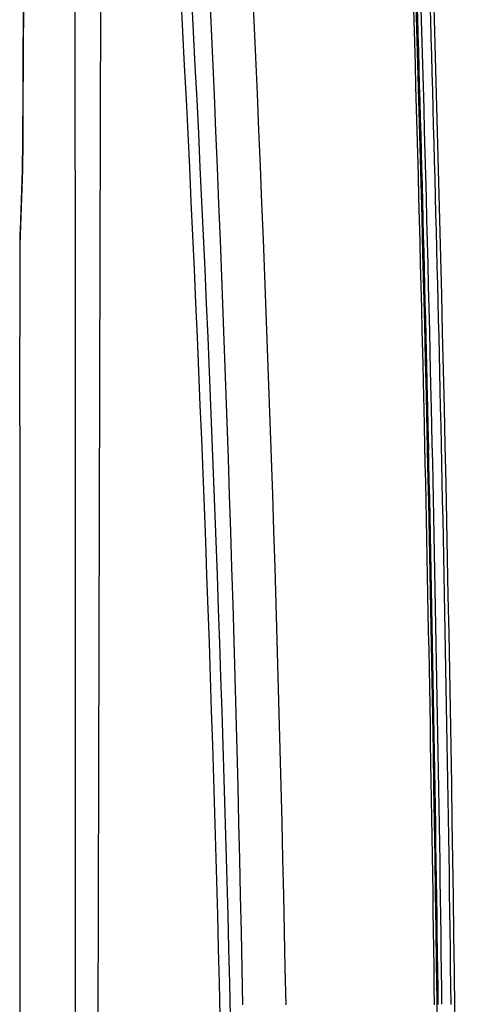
# Model space of a CAD drawing. Header units: millimetres. Extents: x 0 to 1660, y 0 to 1166.
# Tile 16 of 94: x 577 to 612, y 462 to 539. Entities that reach past the tile are written whole.
import ezdxf

# ---------------------------------------------------------------- set-up
doc = ezdxf.new("R2010")
doc.units = ezdxf.units.MM
doc.header["$LTSCALE"] = 65.395
doc.layers.get('0').update_dxf_attribs({"linetype": 'CONTINUOUS'})
doc.layers.add('SUPERFICI', color=7, linetype='CONTINUOUS')

msp = doc.modelspace()

# ---------------------------------------------------------------- linework, layer by layer
at = {"color": 9, "linetype": 'Continuous'}
for p, q in [((581.68, 513.501), (581.649, 628.647)), ((583.247, 379.318), (583.909, 628.648)), ((577.541, 528.397), (577.552, 529.534)), ((577.529, 527.081), (577.541, 528.397)), ((577.529, 527.081), (577.4, 523.396)), ((577.4, 523.396), (577.325, 521.262)), ((577.325, 521.262), (577.305, 520.669)), ((581.7, 441.991), (581.68, 513.501)), ((609.004, 511.797), (608.982, 512.726)), ((609.306, 511.356), (609.274, 512.733)), ((609.601, 511.353), (609.568, 512.74)), ((609.064, 509.183), (609.004, 511.797)), ((609.355, 509.19), (609.306, 511.356)), ((609.65, 509.197), (609.601, 511.353)), ((609.081, 508.41), (609.064, 509.183)), ((609.369, 508.572), (609.355, 509.19)), ((609.667, 508.423), (609.65, 509.197)), ((609.373, 508.416), (609.369, 508.572)), ((610.198, 461.548), (610.183, 462.772)), ((610.493, 461.552), (610.477, 462.767))]:
    msp.add_line(p, q, dxfattribs=at)
at = {"color": 7, "linetype": 'Continuous'}
for p, q in [((577.605, 539.823), (577.599, 538.728)), ((577.599, 538.728), (577.591, 537.648)), ((608.573, 538.881), (608.601, 537.906)), ((577.591, 537.648), (577.583, 536.585)), ((577.583, 536.585), (577.575, 535.535)), ((577.575, 535.535), (577.569, 534.489)), ((577.569, 534.489), (577.564, 533.446)), ((577.564, 533.446), (577.561, 532.406)), ((577.561, 532.406), (577.558, 531.368)), ((577.558, 531.368), (577.556, 530.345)), ((577.556, 530.345), (577.55, 529.456)), ((577.55, 529.469), (577.534, 527.731)), ((577.543, 528.637), (577.332, 522.329)), ((577.534, 527.731), (577.539, 528.182)), ((577.305, 517.437), (577.321, 513.964)), ((609.255, 512.733), (609.276, 511.803)), ((609.276, 511.803), (609.336, 509.189)), ((609.336, 509.189), (609.406, 506.058)), ((577.321, 507.028), (577.305, 503.565)), ((609.406, 506.058), (609.424, 505.233)), ((609.424, 505.233), (609.428, 505.039))]:
    msp.add_line(p, q, dxfattribs=at)
for centre, radius, start, end in [((-4214.928, 400.001), 4825.433, 0.072058, 4.315093), ((-4214.546, 400.016), 4826.15, 1.287289, 2.338227), ((-4214.9, 400.002), 4825.471, 1.338642, 1.637642), ((872.197, 524.952), 294.676, 179.45964, 179.58592), ((627.305, 520.668), 50, 178.09085, 179.90592), ((-523.174, 510.501), 1100.5, 359.819157, 0.180265), ((608.005, 511.809), 1.5, 34.11752, 37.93616), ((608.005, 509.193), 1.5, 328.72147, 333.30522), ((-4215.292, 399.993), 4826.896, 0.730483, 1.28736), ((-4215.036, 399.999), 4825.608, 0.730808, 1.247265)]:
    msp.add_arc(centre, radius, start, end, dxfattribs=at)
at = {"color": 9, "linetype": 'Continuous'}
for centre, radius, start, end in [((-2418.707, 402.586), 3014.133, 1.120129, 4.600511), ((-2417.398, 402.531), 3016.212, 1.120534, 4.6018), ((-4214.958, 399.993), 4825.258, 1.338736, 2.662536), ((-4214.463, 400.011), 4825.348, 1.33866, 2.662008), ((-4215.145, 399.989), 4827.044, 0.40976, 2.655163), ((-4215.322, 399.99), 4825.913, 1.338662, 2.338159), ((-2173.045, 394.213), 2766.911, 0.21314, 3.751717), ((-2154.103, 395.78), 2748.75, 0.181783, 3.743571), ((577.678, 529.477), 0.127, 189.41713, 195.91754), ((657.743, 526.878), 80.214, 179.12741, 179.65932), ((657.833, 526.877), 80.305, 179.65924, 179.85425), ((-4214.863, 399.997), 4825.163, 0.730443, 1.287442), ((-4215.34, 399.996), 4825.931, 0.745335, 1.28733), ((-4215.25, 399.991), 4826.135, 0.745293, 1.287407)]:
    msp.add_arc(centre, radius, start, end, dxfattribs=at)
for points, knots in [([(577.592, 537.748), (577.594, 538.535), (577.604, 541.661), (577.613, 544.787), (577.619, 547.125)], [0, 0, 0, 0, 0.251844, 1, 1, 1, 1]), ([(577.552, 529.534), (577.558, 530.181), (577.578, 532.919), (577.586, 535.657), (577.592, 537.748)], [0, 0, 0, 0, 0.236285, 1, 1, 1, 1])]:
    msp.add_open_spline(points, degree=3, knots=knots, dxfattribs=at)
at = {"layer": 'SUPERFICI', "color": 7, "linetype": 'Continuous'}
for p, q in [((577.305, 520.751), (577.305, 517.437)), ((577.305, 503.565), (577.305, 375.285))]:
    msp.add_line(p, q, dxfattribs=at)

doc.saveas('drawing.dxf')
